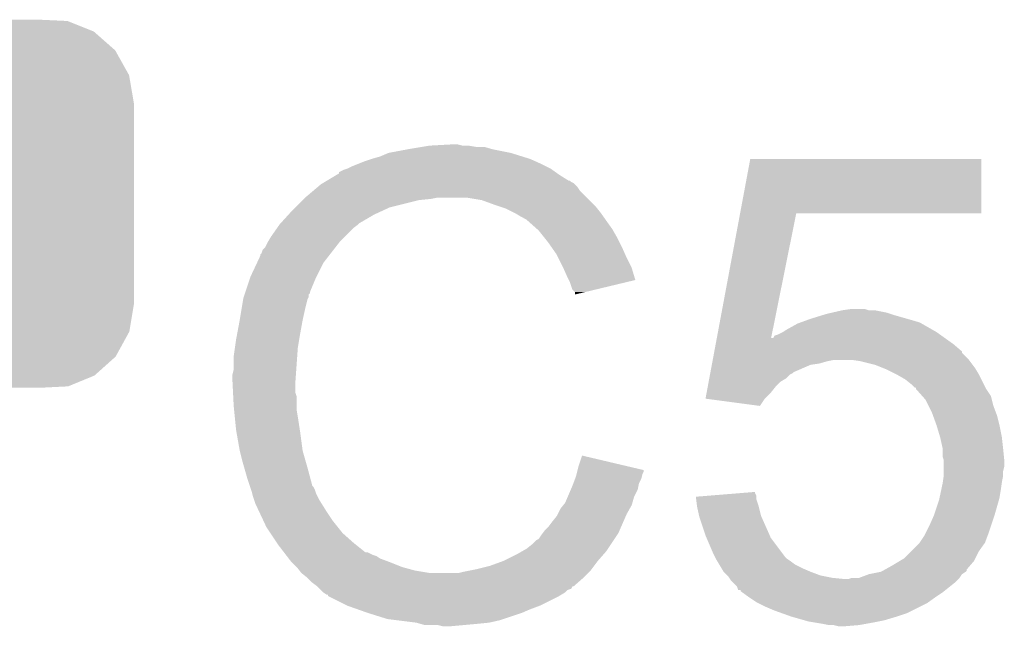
# Model space of a CAD drawing. Extents: x -1.3 to 24.2, y -3.9 to 53.4.
# Tile 24 of 51: x 13.8 to 15.9, y 18 to 19.3. Entities that reach past the tile are written whole.
import ezdxf

# ---------------------------------------------------------------- set-up
doc = ezdxf.new("R2010")
doc.units = 0
doc.layers.get('0').update_dxf_attribs({"linetype": 'CONTINUOUS'})
doc.layers.add('SKOLL-I_CLICK_V101_GTO', color=11, linetype='CONTINUOUS')
doc.layers.add('SKOLL-I_CLICK_V101_GTS', color=8, linetype='CONTINUOUS')

# ---------------------------------------------------------------- blocks, each defined once
blk = doc.blocks.new('CUSTOM_64')
for points in [[(-0.267216, 0.361152), (-0.213724, 0.383108), (0.26779, 0.361152), (0.21312, 0.383108)], [(-0.213724, 0.383108), (-0.20803, 0.383392), (0.21312, 0.383108), (0.212412, 0.383392)], [(-0.20803, 0.383392), (-0.154122, 0.38608), (0.212412, 0.383392), (0.154132, 0.38608)], [(-0.312264, 0.321732), (-0.26893, 0.360448), (0.312592, 0.321732), (0.268592, 0.360448)], [(-0.26893, 0.360448), (-0.267216, 0.361152), (0.268592, 0.360448), (0.26779, 0.361152)], [(-0.341452, 0.269636), (-0.313432, 0.320688), (0.341702, 0.269636), (0.313176, 0.320688)], [(-0.313432, 0.320688), (-0.312264, 0.321732), (0.313176, 0.320688), (0.312592, 0.321732)], [(-0.342144, 0.268372), (-0.341452, 0.269636), (0.34192, 0.268372), (0.341702, 0.269636)], [(-0.35179, 0.21082), (-0.342144, 0.268372), (0.35179, 0.21082), (0.34192, 0.268372)], [(-0.35179, 0.20955), (-0.35179, 0.21082), (0.35179, 0.20955), (0.35179, 0.21082)], [(-0.35179, -0.20955), (-0.35179, 0.20955), (0.35179, -0.20955), (0.35179, 0.20955)], [(-0.35179, -0.21082), (-0.35179, -0.20955), (0.35179, -0.21082), (0.35179, -0.20955)], [(-0.34192, -0.268358), (-0.35179, -0.21082), (0.342148, -0.268358), (0.35179, -0.21082)], [(-0.341702, -0.269636), (-0.34192, -0.268358), (0.341446, -0.269636), (0.342148, -0.268358)], [(-0.313184, -0.320676), (-0.341702, -0.269636), (0.31344, -0.320676), (0.341446, -0.269636)], [(-0.312594, -0.321732), (-0.313184, -0.320676), (0.312258, -0.321732), (0.31344, -0.320676)], [(-0.268602, -0.36044), (-0.312594, -0.321732), (0.26894, -0.36044), (0.312258, -0.321732)], [(-0.267792, -0.361154), (-0.268602, -0.36044), (0.2672, -0.361154), (0.26894, -0.36044)], [(-0.213136, -0.383104), (-0.267792, -0.361154), (0.213734, -0.383104), (0.2672, -0.361154)], [(-0.212414, -0.383394), (-0.213136, -0.383104), (0.207926, -0.383394), (0.213734, -0.383104)], [(-0.154122, -0.38608), (-0.212414, -0.383394), (0.154132, -0.38608), (0.207926, -0.383394)]]:
    blk.add_solid(points)

msp = doc.modelspace()

# ---------------------------------------------------------------- linework, layer by layer
at = {"layer": 'SKOLL-I_CLICK_V101_GTO'}
for points in [[(14.67358, 18.99666), (14.68882, 18.9992), (14.785342, 18.99666), (14.770102, 18.9992)], [(14.68882, 18.9992), (14.734538, 19.00174), (14.757402, 18.9992), (14.747242, 19.00174)], [(14.584682, 18.97634), (14.602462, 18.98396), (14.883386, 18.97634), (14.859002, 18.98396)], [(14.602462, 18.98396), (14.6431, 18.99158), (14.859002, 18.98396), (14.820898, 18.99158)], [(14.6431, 18.99158), (14.67358, 18.99666), (14.820898, 18.99158), (14.803124, 18.99666)], [(14.52626, 18.95602), (14.538958, 18.9611), (14.93266, 18.95602), (14.9225, 18.9611)], [(14.538958, 18.9611), (14.551658, 18.96618), (14.9225, 18.9611), (14.91107, 18.96618)], [(14.551658, 18.96618), (14.5669, 18.97126), (14.91107, 18.96618), (14.89964, 18.97126)], [(14.5669, 18.97126), (14.584682, 18.97634), (14.89964, 18.97126), (14.883386, 18.97634)], [(15.340574, 18.85696), (15.361932, 18.971238), (15.847038, 18.85696), (15.84706, 18.971238)], [(15.361932, 18.971238), (15.361938, 18.97126), (15.84706, 18.971238), (15.361938, 18.97126)], [(14.472912, 18.92554), (14.494068, 18.93824), (14.980924, 18.92554), (14.9606, 18.93824)], [(14.494068, 18.93824), (14.49832, 18.940792), (14.9606, 18.93824), (14.957028, 18.940792)], [(14.49832, 18.940792), (14.498334, 18.943326), (14.957028, 18.940792), (14.95348, 18.943326)], [(14.498334, 18.943326), (14.508482, 18.9484), (14.95348, 18.943326), (14.946374, 18.9484)], [(14.508482, 18.9484), (14.516094, 18.950938), (14.946374, 18.9484), (14.94282, 18.950938)], [(14.516094, 18.950938), (14.5161, 18.95094), (14.94282, 18.950938), (14.942818, 18.95094)], [(14.5161, 18.95094), (14.52626, 18.95602), (14.942818, 18.95094), (14.93266, 18.95602)], [(14.454216, 18.91284), (14.460222, 18.917922), (14.9987, 18.91284), (14.993618, 18.917922)], [(14.460222, 18.917922), (14.464446, 18.920458), (14.993618, 18.917922), (14.99108, 18.920458)], [(14.464446, 18.920458), (14.468676, 18.922998), (14.99108, 18.920458), (14.986004, 18.922998)], [(14.468676, 18.922998), (14.472902, 18.925534), (14.986004, 18.922998), (14.983466, 18.925534)], [(14.472902, 18.925534), (14.472912, 18.92554), (14.983466, 18.925534), (14.980924, 18.92554)], [(14.4272, 18.88998), (14.445208, 18.905218), (15.01902, 18.88998), (15.003782, 18.905218)], [(14.445208, 18.905218), (14.454216, 18.91284), (15.003782, 18.905218), (14.9987, 18.91284)], [(14.40688, 18.86966), (14.42212, 18.8849), (14.604998, 18.86966), (14.66596, 18.8849)], [(14.42212, 18.8849), (14.42466, 18.88744), (14.66596, 18.8849), (14.691362, 18.88744)], [(14.42466, 18.88744), (14.4272, 18.88998), (14.691362, 18.88744), (14.704058, 18.88998)], [(14.798038, 18.8849), (14.767558, 18.88998), (15.0241, 18.8849), (15.01902, 18.88998)], [(14.82598, 18.87474), (14.798038, 18.8849), (15.03426, 18.87474), (15.0241, 18.8849)], [(14.833606, 18.872198), (14.82598, 18.87474), (15.036802, 18.872198), (15.03426, 18.87474)], [(14.376166, 18.836638), (14.392332, 18.85442), (14.541498, 18.836638), (14.571982, 18.85442)], [(14.392332, 18.85442), (14.39926, 18.86204), (14.571982, 18.85442), (14.58849, 18.86204)], [(14.39926, 18.86204), (14.40688, 18.86966), (14.58849, 18.86204), (14.604998, 18.86966)], [(14.848838, 18.86712), (14.833606, 18.872198), (15.040866, 18.86712), (15.036802, 18.872198)], [(14.86408, 18.8595), (14.848838, 18.86712), (15.04696, 18.8595), (15.040866, 18.86712)], [(14.86916, 18.85696), (14.86408, 18.8595), (15.048776, 18.85696), (15.04696, 18.8595)], [(14.881862, 18.84934), (14.86916, 18.85696), (15.054218, 18.84934), (15.048776, 18.85696)], [(15.291676, 18.59534), (15.34057, 18.856942), (15.405652, 18.59534), (15.458436, 18.856942)], [(15.34057, 18.856942), (15.340574, 18.85696), (15.458436, 18.856942), (15.847038, 18.85696)], [(14.368524, 18.826478), (14.37386, 18.8341), (14.5288, 18.826478), (14.538958, 18.8341)], [(14.37386, 18.8341), (14.373862, 18.834102), (14.538958, 18.8341), (14.53896, 18.834102)], [(14.373862, 18.834102), (14.376166, 18.836638), (14.53896, 18.834102), (14.541498, 18.836638)], [(14.892016, 18.844262), (14.881862, 18.84934), (15.057846, 18.844262), (15.054218, 18.84934)], [(14.89456, 18.84172), (14.892016, 18.844262), (15.059662, 18.84172), (15.057846, 18.844262)], [(14.914564, 18.82394), (14.89456, 18.84172), (15.072362, 18.82394), (15.059662, 18.84172)], [(14.356078, 18.8087), (14.368524, 18.826478), (14.511022, 18.8087), (14.5288, 18.826478)], [(14.91742, 18.8214), (14.914564, 18.82394), (15.073814, 18.8214), (15.072362, 18.82394)], [(14.929612, 18.80616), (14.91742, 18.8214), (15.08252, 18.80616), (15.073814, 18.8214)], [(14.343382, 18.785844), (14.34846, 18.795998), (14.490986, 18.785844), (14.498884, 18.795998)], [(14.34846, 18.795998), (14.349982, 18.798538), (14.498884, 18.795998), (14.50086, 18.798538)], [(14.349982, 18.798538), (14.356078, 18.8087), (14.50086, 18.798538), (14.511022, 18.8087)], [(14.93774, 18.796), (14.929612, 18.80616), (15.0876, 18.796), (15.08252, 18.80616)], [(14.944852, 18.78584), (14.93774, 18.796), (15.09268, 18.78584), (15.0876, 18.796)], [(14.333226, 18.770606), (14.33576, 18.773144), (14.479134, 18.770606), (14.481108, 18.773144)], [(14.33576, 18.773144), (14.338304, 18.780762), (14.481108, 18.773144), (14.487034, 18.780762)], [(14.338304, 18.780762), (14.343382, 18.785844), (14.487034, 18.780762), (14.490986, 18.785844)], [(14.955518, 18.7706), (14.944852, 18.78584), (15.099454, 18.7706), (15.09268, 18.78584)], [(14.3129, 18.72488), (14.326046, 18.752818), (14.45133, 18.72488), (14.4653, 18.752818)], [(14.326046, 18.752818), (14.33322, 18.768064), (14.4653, 18.752818), (14.477158, 18.768064)], [(14.33322, 18.768064), (14.333226, 18.770606), (14.477158, 18.768064), (14.479134, 18.770606)], [(14.95933, 18.76298), (14.955518, 18.7706), (15.10284, 18.76298), (15.099454, 18.7706)], [(14.96822, 18.7452), (14.95933, 18.76298), (15.111732, 18.7452), (15.10284, 18.76298)], [(14.96935, 18.742658), (14.96822, 18.7452), (15.113002, 18.742658), (15.111732, 18.7452)], [(14.97838, 18.72234), (14.96935, 18.742658), (15.119076, 18.72234), (15.113002, 18.742658)], [(14.301892, 18.691856), (14.312052, 18.72234), (14.43736, 18.691856), (14.45006, 18.72234)], [(14.312052, 18.72234), (14.3129, 18.72488), (14.45006, 18.72234), (14.45133, 18.72488)], [(14.980924, 18.717254), (14.97838, 18.72234), (15.120596, 18.717254), (15.119076, 18.72234)], [(14.98346, 18.71218), (14.980924, 18.717254), (15.099434, 18.71218), (15.120596, 18.717254)], [(14.98854, 18.696944), (14.98346, 18.71218), (15.035892, 18.696944), (15.099434, 18.71218)], [(14.300198, 18.686774), (14.301044, 18.689314), (14.43482, 18.686774), (14.437354, 18.689314)], [(14.301044, 18.689314), (14.301892, 18.691856), (14.437354, 18.689314), (14.43736, 18.691856)], [(14.993614, 18.691866), (14.98854, 18.696944), (15.014714, 18.691866), (15.035892, 18.696944)], [(14.99362, 18.686808), (14.993614, 18.691866), (14.99362, 18.686808), (15.014714, 18.691866)], [(14.29385, 18.6563), (14.297236, 18.676618), (14.4272, 18.6563), (14.432278, 18.676618)], [(14.297236, 18.676618), (14.297662, 18.679162), (14.432278, 18.676618), (14.43355, 18.679162)], [(14.297662, 18.679162), (14.298506, 18.681696), (14.43355, 18.679162), (14.434818, 18.681696)], [(14.298506, 18.681696), (14.300198, 18.686774), (14.434818, 18.681696), (14.43482, 18.686774)], [(14.29004, 18.63344), (14.29385, 18.6563), (14.42212, 18.63344), (14.4272, 18.6563)], [(15.52194, 18.64614), (15.532938, 18.648678), (15.656558, 18.64614), (15.64894, 18.648678)], [(15.532938, 18.648678), (15.55496, 18.65376), (15.64894, 18.648678), (15.623542, 18.65376)], [(15.55496, 18.65376), (15.572726, 18.656298), (15.610844, 18.65376), (15.603222, 18.656298)], [(15.572726, 18.656298), (15.572742, 18.6563), (15.603222, 18.656298), (15.572742, 18.6563)], [(14.2848, 18.6055), (14.29004, 18.63344), (14.41704, 18.6055), (14.42212, 18.63344)], [(15.460982, 18.62582), (15.467966, 18.62836), (15.721968, 18.62582), (15.717522, 18.62836)], [(15.467966, 18.62836), (15.48892, 18.63598), (15.717522, 18.62836), (15.690852, 18.63598)], [(15.48892, 18.63598), (15.513684, 18.6436), (15.690852, 18.63598), (15.66418, 18.6436)], [(15.513684, 18.6436), (15.52194, 18.64614), (15.66418, 18.6436), (15.656558, 18.64614)], [(15.42034, 18.60296), (15.430498, 18.60804), (15.760194, 18.60296), (15.753082, 18.60804)], [(15.430498, 18.60804), (15.430502, 18.608042), (15.753082, 18.60804), (15.75308, 18.608042)], [(15.430502, 18.608042), (15.438118, 18.613118), (15.75308, 18.608042), (15.744196, 18.613118)], [(15.438118, 18.613118), (15.460982, 18.62582), (15.744196, 18.613118), (15.721968, 18.62582)], [(14.27988, 18.575022), (14.28242, 18.5928), (14.41196, 18.575022), (14.414922, 18.5928)], [(14.28242, 18.5928), (14.2848, 18.6055), (14.414922, 18.5928), (14.41704, 18.6055)], [(15.289302, 18.58264), (15.29121, 18.592852), (15.78864, 18.58264), (15.774346, 18.592852)], [(15.29121, 18.592852), (15.291676, 18.59534), (15.405152, 18.592852), (15.407646, 18.59534)], [(15.405152, 18.592852), (15.405652, 18.59534), (15.774346, 18.592852), (15.770862, 18.59534)], [(15.407646, 18.59534), (15.410186, 18.595354), (15.770862, 18.59534), (15.770842, 18.595354)], [(15.410186, 18.595354), (15.412728, 18.60042), (15.770842, 18.595354), (15.76375, 18.60042)], [(15.412728, 18.60042), (15.42034, 18.60296), (15.76375, 18.60042), (15.760194, 18.60296)], [(14.27734, 18.55724), (14.27988, 18.575022), (14.410688, 18.55724), (14.41196, 18.575022)], [(15.283604, 18.552158), (15.285978, 18.564854), (15.81912, 18.552158), (15.806426, 18.564854)], [(15.285978, 18.564854), (15.286452, 18.567392), (15.806426, 18.564854), (15.80642, 18.567392)], [(15.286452, 18.567392), (15.289302, 18.58264), (15.80642, 18.567392), (15.78864, 18.58264)], [(14.27734, 18.529302), (14.27734, 18.55724), (14.408694, 18.529302), (14.410688, 18.55724)], [(15.281706, 18.542), (15.282656, 18.54708), (15.506698, 18.542), (15.52448, 18.54708)], [(15.282656, 18.54708), (15.28313, 18.54962), (15.52448, 18.54708), (15.537178, 18.54962)], [(15.28313, 18.54962), (15.283604, 18.552158), (15.821024, 18.54962), (15.81912, 18.552158)], [(15.593058, 18.54708), (15.575278, 18.54962), (15.82293, 18.54708), (15.821024, 18.54962)], [(15.623538, 18.53946), (15.593058, 18.54708), (15.828646, 18.53946), (15.82293, 18.54708)], [(14.2748, 18.519142), (14.27734, 18.529302), (14.407968, 18.519142), (14.408694, 18.529302)], [(15.277908, 18.521678), (15.278382, 18.524218), (15.450816, 18.521678), (15.45336, 18.524218)], [(15.278382, 18.524218), (15.28123, 18.539458), (15.45336, 18.524218), (15.488918, 18.539458)], [(15.28123, 18.539458), (15.281706, 18.542), (15.488918, 18.539458), (15.506698, 18.542)], [(15.642596, 18.531838), (15.623538, 18.53946), (15.834362, 18.531838), (15.828646, 18.53946)], [(15.64894, 18.5293), (15.642596, 18.531838), (15.835886, 18.5293), (15.834362, 18.531838)], [(15.66926, 18.51914), (15.64894, 18.5293), (15.84198, 18.51914), (15.835886, 18.5293)], [(14.2748, 18.503902), (14.2748, 18.519142), (14.40688, 18.503902), (14.407968, 18.519142)], [(14.2748, 18.5039), (14.2748, 18.503902), (14.406882, 18.5039), (14.40688, 18.503902)], [(14.275944, 18.481038), (14.2748, 18.5039), (14.406882, 18.481038), (14.406882, 18.5039)], [(15.272686, 18.493738), (15.274584, 18.503898), (15.415258, 18.493738), (15.425418, 18.503898)], [(15.274584, 18.503898), (15.276008, 18.511518), (15.425418, 18.503898), (15.438118, 18.511518)], [(15.276008, 18.511518), (15.277432, 18.519138), (15.438118, 18.511518), (15.44574, 18.519138)], [(15.277432, 18.519138), (15.277908, 18.521678), (15.44574, 18.519138), (15.450816, 18.521678)], [(15.687038, 18.508982), (15.66926, 18.51914), (15.84706, 18.508982), (15.84198, 18.51914)], [(15.699738, 18.498822), (15.687038, 18.508982), (15.85214, 18.498822), (15.84706, 18.508982)], [(15.270312, 18.48104), (15.272686, 18.493738), (15.4051, 18.48104), (15.415258, 18.493738)], [(15.707354, 18.491206), (15.699738, 18.498822), (15.855948, 18.491206), (15.85214, 18.498822)], [(15.709878, 18.4912), (15.707354, 18.491206), (15.855952, 18.4912), (15.855948, 18.491206)], [(15.7099, 18.488666), (15.709878, 18.4912), (15.857218, 18.488666), (15.855952, 18.4912)], [(15.709908, 18.488658), (15.7099, 18.488666), (15.857222, 18.488658), (15.857218, 18.488666)], [(15.72345, 18.473418), (15.709908, 18.488658), (15.867382, 18.473418), (15.857222, 18.488658)], [(14.276326, 18.473416), (14.275944, 18.481038), (14.40942, 18.473416), (14.406882, 18.481038)], [(14.27734, 18.4531), (14.276326, 18.473416), (14.40942, 18.4531), (14.40942, 18.473416)], [(15.267944, 18.468364), (15.270312, 18.48104), (15.392424, 18.468364), (15.4051, 18.48104)], [(15.268124, 18.46834), (15.267944, 18.468364), (15.3924, 18.46834), (15.392424, 18.468364)], [(15.382228, 18.453102), (15.268124, 18.46834), (15.382228, 18.453102), (15.3924, 18.46834)], [(15.730218, 18.4658), (15.72345, 18.473418), (15.869288, 18.4658), (15.867382, 18.473418)], [(15.736572, 18.453098), (15.730218, 18.4658), (15.872462, 18.453098), (15.869288, 18.4658)], [(14.278104, 18.445478), (14.27734, 18.4531), (14.40942, 18.445478), (14.40942, 18.4531)], [(14.279626, 18.43024), (14.278104, 18.445478), (14.41196, 18.43024), (14.40942, 18.445478)], [(15.74292, 18.4404), (15.736572, 18.453098), (15.877224, 18.4404), (15.872462, 18.453098)], [(14.28242, 18.402298), (14.279626, 18.43024), (14.41626, 18.402298), (14.41196, 18.43024)], [(15.745694, 18.432778), (15.74292, 18.4404), (15.88008, 18.432778), (15.877224, 18.4404)], [(15.753082, 18.41246), (15.745694, 18.432778), (15.88516, 18.41246), (15.88008, 18.432778)], [(14.283318, 18.39722), (14.28242, 18.402298), (14.41704, 18.39722), (14.41626, 18.402298)], [(15.7607, 18.38706), (15.753082, 18.41246), (15.89024, 18.38706), (15.88516, 18.41246)], [(14.29004, 18.35912), (14.283318, 18.39722), (14.42212, 18.35912), (14.41704, 18.39722)], [(15.7607, 18.387058), (15.7607, 18.38706), (15.890242, 18.387058), (15.89024, 18.38706)], [(15.76578, 18.364202), (15.7607, 18.387058), (15.89278, 18.364202), (15.890242, 18.387058)], [(14.290042, 18.359118), (14.29004, 18.35912), (14.42212, 18.359118), (14.42212, 18.35912)], [(14.29512, 18.3388), (14.290042, 18.359118), (14.427926, 18.3388), (14.42212, 18.359118)], [(15.76578, 18.3642), (15.76578, 18.364202), (15.89278, 18.3642), (15.89278, 18.364202)], [(15.76578, 18.346424), (15.76578, 18.3642), (15.894558, 18.346424), (15.89278, 18.3642)], [(14.299476, 18.32356), (14.29512, 18.3388), (14.43228, 18.32356), (14.427926, 18.3388)], [(15.00124, 18.326098), (15.00888, 18.348956), (15.105968, 18.326098), (15.00888, 18.348956)], [(15.768318, 18.338802), (15.76578, 18.346424), (15.89532, 18.338802), (15.894558, 18.346424)], [(15.76832, 18.326098), (15.768318, 18.338802), (15.89532, 18.326098), (15.89532, 18.338802)], [(14.30528, 18.30324), (14.299476, 18.32356), (14.437702, 18.30324), (14.43228, 18.32356)], [(14.998698, 18.315936), (14.99933, 18.318462), (15.138398, 18.315936), (15.1384, 18.318462)], [(14.99933, 18.318462), (15.00124, 18.326098), (15.1384, 18.318462), (15.105968, 18.326098)], [(15.76832, 18.315938), (15.76832, 18.326098), (15.89278, 18.315938), (15.89532, 18.326098)], [(14.311208, 18.285458), (14.30528, 18.30324), (14.442444, 18.285458), (14.437702, 18.30324)], [(14.990444, 18.290538), (14.994252, 18.300698), (15.12824, 18.290538), (15.13332, 18.300698)], [(14.994252, 18.300698), (14.99616, 18.305782), (15.13332, 18.300698), (15.134588, 18.305782)], [(14.99616, 18.305782), (14.997428, 18.310858), (15.134588, 18.305782), (15.135858, 18.310858)], [(14.997428, 18.310858), (14.998698, 18.315936), (15.135858, 18.310858), (15.138398, 18.315936)], [(15.766142, 18.29308), (15.767956, 18.305778), (15.89024, 18.29308), (15.89278, 18.305778)], [(15.767956, 18.305778), (15.76832, 18.308322), (15.89278, 18.305778), (15.89278, 18.308322)], [(15.76832, 18.308322), (15.76832, 18.315938), (15.89278, 18.308322), (15.89278, 18.315938)], [(14.312056, 18.282916), (14.311208, 18.285458), (14.444982, 18.282916), (14.442444, 18.285458)], [(14.313748, 18.277838), (14.312056, 18.282916), (14.44752, 18.277838), (14.444982, 18.282916)], [(14.31544, 18.272758), (14.313748, 18.277838), (14.449214, 18.272758), (14.44752, 18.277838)], [(14.97874, 18.262598), (14.985272, 18.277838), (15.118078, 18.262598), (15.125698, 18.277838)], [(14.985272, 18.277838), (14.98854, 18.28546), (15.125698, 18.277838), (15.127222, 18.28546)], [(14.98854, 18.28546), (14.990444, 18.290538), (15.127222, 18.28546), (15.12824, 18.290538)], [(15.759246, 18.260058), (15.762514, 18.2753), (15.88516, 18.260058), (15.8877, 18.2753)], [(15.762514, 18.2753), (15.76578, 18.29054), (15.8877, 18.2753), (15.889876, 18.29054)], [(15.76578, 18.29054), (15.766142, 18.29308), (15.889876, 18.29054), (15.89024, 18.29308)], [(14.316076, 18.27022), (14.31544, 18.272758), (14.45006, 18.27022), (14.449214, 18.272758)], [(14.317982, 18.2626), (14.316076, 18.27022), (14.453872, 18.2626), (14.45006, 18.27022)], [(14.320522, 18.254982), (14.317982, 18.2626), (14.45768, 18.254982), (14.453872, 18.2626)], [(14.32306, 18.247362), (14.320522, 18.254982), (14.462444, 18.247362), (14.45768, 18.254982)], [(14.9733, 18.249902), (14.97874, 18.262598), (15.11445, 18.249902), (15.118078, 18.262598)], [(15.24764, 18.2626), (15.278774, 18.265136), (15.374622, 18.2626), (15.37462, 18.265136)], [(15.248272, 18.257518), (15.24764, 18.2626), (15.374622, 18.257518), (15.374622, 18.2626)], [(15.25016, 18.24228), (15.248272, 18.257518), (15.379698, 18.24228), (15.374622, 18.257518)], [(15.278774, 18.265136), (15.34114, 18.270216), (15.37462, 18.265136), (15.372082, 18.270216)], [(15.34114, 18.270216), (15.37208, 18.272736), (15.372082, 18.270216), (15.37208, 18.272736)], [(15.748, 18.2245), (15.75816, 18.254982), (15.875, 18.2245), (15.883708, 18.254982)], [(15.75816, 18.254982), (15.759246, 18.260058), (15.883708, 18.254982), (15.88516, 18.260058)], [(14.3256, 18.24228), (14.32306, 18.247362), (14.465618, 18.24228), (14.462444, 18.247362)], [(14.329186, 18.23466), (14.3256, 18.24228), (14.47038, 18.23466), (14.465618, 18.24228)], [(14.339944, 18.2118), (14.329186, 18.23466), (14.48562, 18.2118), (14.47038, 18.23466)], [(14.95806, 18.22704), (14.96314, 18.2372), (15.10284, 18.22704), (15.108646, 18.2372)], [(14.96314, 18.2372), (14.969232, 18.244818), (15.108646, 18.2372), (15.113, 18.244818)], [(14.969232, 18.244818), (14.9733, 18.249902), (15.113, 18.244818), (15.11445, 18.249902)], [(15.254678, 18.221958), (15.25016, 18.24228), (15.38478, 18.221958), (15.379698, 18.24228)], [(14.94536, 18.20926), (14.955522, 18.221962), (15.09506, 18.20926), (15.100618, 18.221962)], [(14.955522, 18.221962), (14.95806, 18.22704), (15.100618, 18.221962), (15.10284, 18.22704)], [(15.25524, 18.219422), (15.254678, 18.221958), (15.385908, 18.219422), (15.38478, 18.221958)], [(15.26794, 18.18132), (15.25524, 18.219422), (15.402844, 18.18132), (15.385908, 18.219422)], [(15.73784, 18.20164), (15.748, 18.2245), (15.86738, 18.20164), (15.875, 18.2245)], [(14.34592, 18.1991), (14.339944, 18.2118), (14.49578, 18.1991), (14.48562, 18.2118)], [(14.354388, 18.1864), (14.34592, 18.1991), (14.50594, 18.1864), (14.49578, 18.1991)], [(14.930122, 18.19148), (14.93774, 18.199102), (15.08728, 18.19148), (15.090616, 18.199102)], [(14.93774, 18.199102), (14.94536, 18.20926), (15.090616, 18.199102), (15.09506, 18.20926)], [(15.730218, 18.1864), (15.73784, 18.20164), (15.8623, 18.1864), (15.86738, 18.20164)], [(14.367932, 18.166082), (14.354388, 18.1864), (14.528798, 18.166082), (14.50594, 18.1864)], [(14.912344, 18.171162), (14.91742, 18.173704), (15.0749, 18.171162), (15.076594, 18.173704)], [(14.91742, 18.173704), (14.9225, 18.18132), (15.076594, 18.173704), (15.081672, 18.18132)], [(14.9225, 18.18132), (14.926308, 18.186398), (15.081672, 18.18132), (15.085058, 18.186398)], [(14.926308, 18.186398), (14.930122, 18.19148), (15.085058, 18.186398), (15.08728, 18.19148)], [(15.270118, 18.17624), (15.26794, 18.18132), (15.405102, 18.17624), (15.402844, 18.18132)], [(15.28318, 18.14576), (15.270118, 18.17624), (15.427962, 18.14576), (15.405102, 18.17624)], [(15.71752, 18.16608), (15.72768, 18.181322), (15.854678, 18.16608), (15.860394, 18.181322)], [(15.72768, 18.181322), (15.730218, 18.1864), (15.860394, 18.181322), (15.8623, 18.1864)], [(14.37132, 18.161), (14.367932, 18.166082), (14.535152, 18.161), (14.528798, 18.166082)], [(14.383044, 18.14576), (14.37132, 18.161), (14.554206, 18.14576), (14.535152, 18.161)], [(14.883124, 18.148298), (14.892018, 18.15338), (15.05966, 18.148298), (15.063046, 18.15338)], [(14.892018, 18.15338), (14.90472, 18.16354), (15.063046, 18.15338), (15.06982, 18.16354)], [(14.90472, 18.16354), (14.912344, 18.171162), (15.06982, 18.16354), (15.0749, 18.171162)], [(15.699738, 18.148298), (15.717518, 18.166078), (15.84198, 18.148298), (15.854678, 18.166078)], [(15.717518, 18.166078), (15.71752, 18.16608), (15.854678, 18.166078), (15.854678, 18.16608)], [(14.383046, 18.145758), (14.383044, 18.14576), (14.559284, 18.145758), (14.554206, 18.14576)], [(14.386952, 18.14068), (14.383046, 18.145758), (14.569442, 18.14068), (14.559284, 18.145758)], [(14.388908, 18.138138), (14.386952, 18.14068), (14.577064, 18.138138), (14.569442, 18.14068)], [(14.392814, 18.13306), (14.388908, 18.138138), (14.58468, 18.13306), (14.577064, 18.138138)], [(14.39672, 18.127982), (14.392814, 18.13306), (14.598222, 18.127982), (14.58468, 18.13306)], [(14.843762, 18.127982), (14.874238, 18.14322), (15.04188, 18.127982), (15.055214, 18.14322)], [(14.874238, 18.14322), (14.883124, 18.148298), (15.055214, 18.14322), (15.05966, 18.148298)], [(15.28826, 18.1356), (15.28318, 18.14576), (15.435582, 18.1356), (15.427962, 18.14576)], [(15.28953, 18.13306), (15.28826, 18.1356), (15.43812, 18.13306), (15.435582, 18.1356)], [(15.2908, 18.13052), (15.28953, 18.13306), (15.44193, 18.13052), (15.43812, 18.13306)], [(15.292324, 18.12798), (15.2908, 18.13052), (15.44574, 18.12798), (15.44193, 18.13052)], [(15.676032, 18.12798), (15.684502, 18.133062), (15.83182, 18.12798), (15.83436, 18.133062)], [(15.684502, 18.133062), (15.699738, 18.148298), (15.83436, 18.133062), (15.84198, 18.148298)], [(14.399262, 18.12544), (14.39672, 18.127982), (14.605, 18.12544), (14.598222, 18.127982)], [(14.40942, 18.11528), (14.399262, 18.12544), (14.630396, 18.11528), (14.605, 18.12544)], [(14.409422, 18.115278), (14.40942, 18.11528), (14.6304, 18.115278), (14.630396, 18.11528)], [(14.415516, 18.10766), (14.409422, 18.115278), (14.65834, 18.10766), (14.6304, 18.115278)], [(14.77264, 18.10766), (14.78534, 18.1102), (15.026638, 18.10766), (15.028542, 18.1102)], [(14.78534, 18.1102), (14.81582, 18.117822), (15.028542, 18.1102), (15.034258, 18.117822)], [(14.81582, 18.117822), (14.84376, 18.12798), (15.034258, 18.117822), (15.041878, 18.12798)], [(14.84376, 18.12798), (14.843762, 18.127982), (15.041878, 18.12798), (15.04188, 18.127982)], [(15.296896, 18.12036), (15.292324, 18.12798), (15.455902, 18.12036), (15.44574, 18.12798)], [(15.301468, 18.11274), (15.296896, 18.12036), (15.47114, 18.11274), (15.455902, 18.12036)], [(15.306038, 18.105122), (15.301468, 18.11274), (15.488916, 18.105122), (15.47114, 18.11274)], [(15.640804, 18.107654), (15.645374, 18.110194), (15.816574, 18.107654), (15.81658, 18.110194)], [(15.645374, 18.110194), (15.6591, 18.11782), (15.81658, 18.110194), (15.823114, 18.11782)], [(15.6591, 18.11782), (15.676032, 18.12798), (15.823114, 18.11782), (15.83182, 18.12798)], [(14.419578, 18.102582), (14.415516, 18.10766), (14.68881, 18.102582), (14.65834, 18.10766)], [(14.419582, 18.10258), (14.419578, 18.102582), (14.688822, 18.10258), (14.68881, 18.102582)], [(14.432278, 18.092422), (14.419582, 18.10258), (15.0114, 18.092422), (15.021558, 18.10258)], [(14.432282, 18.09242), (14.432278, 18.092422), (15.0114, 18.09242), (15.0114, 18.092422)], [(14.44244, 18.082262), (14.432282, 18.09242), (14.999786, 18.082262), (15.0114, 18.09242)], [(14.749782, 18.10258), (14.75994, 18.10512), (15.021558, 18.10258), (15.024098, 18.10512)], [(14.75994, 18.10512), (14.77264, 18.10766), (15.024098, 18.10512), (15.026638, 18.10766)], [(15.30604, 18.10512), (15.306038, 18.105122), (15.48892, 18.10512), (15.488916, 18.105122)], [(15.31366, 18.0975), (15.30604, 18.10512), (15.509242, 18.0975), (15.48892, 18.10512)], [(15.316198, 18.094962), (15.31366, 18.0975), (15.521932, 18.094962), (15.509242, 18.0975)], [(15.317894, 18.09242), (15.316198, 18.094962), (15.534638, 18.09242), (15.521932, 18.094962)], [(15.319588, 18.08988), (15.317894, 18.09242), (15.560038, 18.08988), (15.534638, 18.09242)], [(15.32128, 18.08734), (15.319588, 18.08988), (15.79626, 18.08734), (15.7988, 18.08988)], [(15.560038, 18.08988), (15.567662, 18.089882), (15.7988, 18.08988), (15.798802, 18.089882)], [(15.567662, 18.089882), (15.575276, 18.092418), (15.798802, 18.089882), (15.801338, 18.092418)], [(15.575276, 18.092418), (15.575284, 18.09242), (15.801338, 18.092418), (15.801338, 18.09242)], [(15.575284, 18.09242), (15.590524, 18.092422), (15.801338, 18.09242), (15.80134, 18.092422)], [(15.590524, 18.092422), (15.610836, 18.100038), (15.80134, 18.092422), (15.806418, 18.100038)], [(15.610836, 18.100038), (15.610842, 18.10004), (15.806418, 18.100038), (15.80642, 18.10004)], [(15.610842, 18.10004), (15.636244, 18.10512), (15.80642, 18.10004), (15.81404, 18.10512)], [(15.636244, 18.10512), (15.640804, 18.107654), (15.81404, 18.10512), (15.816574, 18.107654)], [(14.452598, 18.07464), (14.44244, 18.082262), (14.991074, 18.07464), (14.999786, 18.082262)], [(14.452614, 18.074626), (14.452598, 18.07464), (14.988534, 18.074626), (14.991074, 18.07464)], [(14.45768, 18.06956), (14.452614, 18.074626), (14.985992, 18.06956), (14.988534, 18.074626)], [(14.460224, 18.067016), (14.45768, 18.06956), (14.978378, 18.067016), (14.985992, 18.06956)], [(15.326362, 18.082258), (15.32128, 18.08734), (15.791178, 18.082258), (15.79626, 18.08734)], [(15.333976, 18.074642), (15.326362, 18.082258), (15.781656, 18.074642), (15.791178, 18.082258)], [(15.336516, 18.067036), (15.333976, 18.074642), (15.77215, 18.067036), (15.781656, 18.074642)], [(14.465298, 18.061942), (14.460224, 18.067016), (14.973302, 18.061942), (14.978378, 18.067016)], [(14.465304, 18.061938), (14.465298, 18.061942), (14.973298, 18.061938), (14.973302, 18.061942)], [(14.472914, 18.056864), (14.465304, 18.061938), (14.96484, 18.056864), (14.973298, 18.061938)], [(14.475438, 18.05686), (14.472914, 18.056864), (14.964832, 18.05686), (14.96484, 18.056864)], [(14.47546, 18.054334), (14.475438, 18.05686), (14.960622, 18.054334), (14.964832, 18.05686)], [(14.475488, 18.05432), (14.47546, 18.054334), (14.9606, 18.05432), (14.960622, 18.054334)], [(14.5161, 18.034), (14.475488, 18.05432), (14.91996, 18.034), (14.9606, 18.05432)], [(15.341578, 18.06702), (15.336516, 18.067036), (15.77213, 18.06702), (15.77215, 18.067036)], [(15.3416, 18.06449), (15.341578, 18.06702), (15.768966, 18.06449), (15.77213, 18.06702)], [(15.345168, 18.06194), (15.3416, 18.06449), (15.76578, 18.06194), (15.768966, 18.06449)], [(15.35938, 18.05178), (15.345168, 18.06194), (15.75054, 18.05178), (15.76578, 18.06194)], [(15.374618, 18.041622), (15.35938, 18.05178), (15.736316, 18.041622), (15.75054, 18.05178)], [(14.53769, 18.02638), (14.5161, 18.034), (14.89964, 18.02638), (14.91996, 18.034)], [(15.379702, 18.03908), (15.374618, 18.041622), (15.732758, 18.03908), (15.736316, 18.041622)], [(15.39494, 18.03146), (15.379702, 18.03908), (15.717518, 18.03146), (15.732758, 18.03908)], [(15.412722, 18.02384), (15.39494, 18.03146), (15.702278, 18.02384), (15.717518, 18.03146)], [(14.55928, 18.01876), (14.53769, 18.02638), (14.88186, 18.01876), (14.89964, 18.02638)], [(14.599918, 18.00606), (14.55928, 18.01876), (14.843758, 18.00606), (14.88186, 18.01876)], [(15.426946, 18.01876), (15.412722, 18.02384), (15.692118, 18.01876), (15.702278, 18.02384)], [(15.44828, 18.01114), (15.426946, 18.01876), (15.66926, 18.01114), (15.692118, 18.01876)], [(15.47495, 18.00352), (15.44828, 18.01114), (15.643862, 18.00352), (15.66926, 18.01114)], [(14.620238, 18.00352), (14.599918, 18.00606), (14.836138, 18.00352), (14.843758, 18.00606)], [(14.660878, 17.99844), (14.620238, 18.00352), (14.813278, 17.99844), (14.836138, 18.00352)], [(14.669768, 17.9959), (14.660878, 17.99844), (14.78788, 17.9959), (14.813278, 17.99844)], [(14.678656, 17.99336), (14.669768, 17.9959), (14.75994, 17.99336), (14.78788, 17.9959)], [(14.716758, 17.99082), (14.706598, 17.99336), (14.732002, 17.99082), (14.75994, 17.99336)], [(15.483838, 18.00098), (15.47495, 18.00352), (15.63116, 18.00098), (15.643862, 18.00352)], [(15.49908, 17.99844), (15.483838, 18.00098), (15.61846, 17.99844), (15.63116, 18.00098)], [(15.51432, 17.9959), (15.49908, 17.99844), (15.60449, 17.9959), (15.61846, 17.99844)], [(15.527018, 17.99336), (15.51432, 17.9959), (15.590522, 17.99336), (15.60449, 17.9959)], [(15.547338, 17.99082), (15.537178, 17.99336), (15.560042, 17.99082), (15.590522, 17.99336)]]:
    msp.add_solid(points, dxfattribs=at)

# ---------------------------------------------------------------- block references
at = {"layer": 'SKOLL-I_CLICK_V101_GTS'}
msp.add_blockref('CUSTOM_64', (13.716, 18.87728), dxfattribs=at)

doc.saveas('drawing.dxf')
